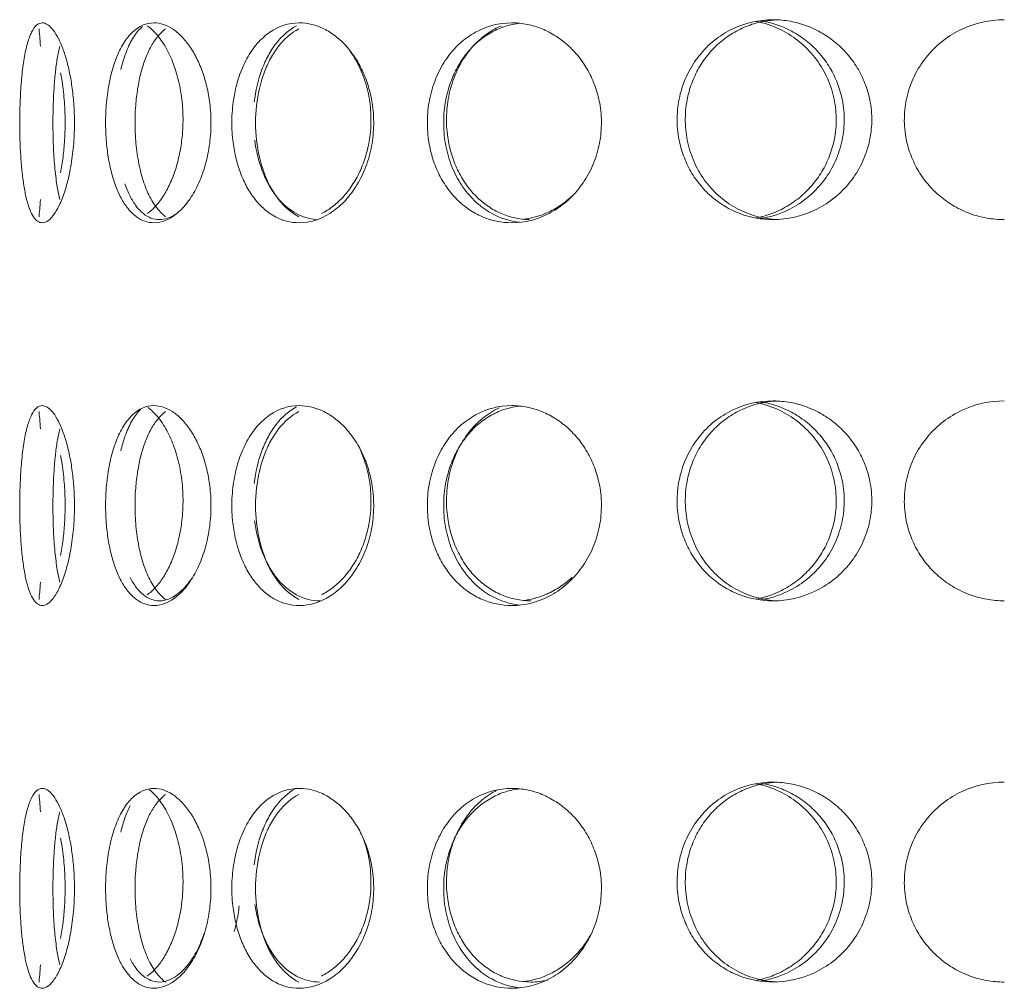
# Model space of a CAD drawing. Header units: inches. Extents: x -498 to 634, y -52 to 183.
# Tile 6 of 29: x -21.7 to -17.82, y 158.26 to 162.08. Entities that reach past the tile are written whole.
import ezdxf

# ---------------------------------------------------------------- set-up
doc = ezdxf.new("R2010")
doc.units = ezdxf.units.IN
doc.header["$MEASUREMENT"] = 0
doc.layers.add('M-EQPM', color=90, linetype='Continuous', lineweight=9)

# ---------------------------------------------------------------- blocks, each defined once
blk = doc.blocks.new('Roof Vent - Roof Vent-V5-Right')
at = {"layer": 'M-EQPM'}
for points, knots in [([(-21.6082, 161.2767), (-21.6212, 161.2772), (-21.6383, 161.2886), (-21.6577, 161.3279), (-21.67, 161.3671), (-21.6799, 161.4162), (-21.6876, 161.4724), (-21.693, 161.5351), (-21.6965, 161.6071), (-21.6972, 161.6734), (-21.6962, 161.7306), (-21.6941, 161.7858), (-21.6894, 161.8543), (-21.6801, 161.9253), (-21.6675, 161.9849), (-21.6451, 162.0454), (-21.6245, 162.0635), (-21.6082, 162.0641)], [0, 0, 0, 0, 0.111111, 0.166667, 0.222222, 0.277778, 0.333333, 0.388889, 0.444444, 0.513889, 0.548611, 0.583333, 0.652778, 0.722222, 0.791667, 0.861111, 1, 1, 1, 1]), ([(-21.6082, 162.0641), (-21.6017, 162.0639), (-21.5886, 162.0596), (-21.5692, 162.0424), (-21.5494, 162.0128), (-21.5307, 161.9736), (-21.5141, 161.9246), (-21.5, 161.8685), (-21.4896, 161.8057), (-21.4823, 161.7336), (-21.4808, 161.6673), (-21.4828, 161.61), (-21.4872, 161.5548), (-21.4968, 161.4864), (-21.5139, 161.4154), (-21.535, 161.3557), (-21.5675, 161.2955), (-21.5919, 161.2773), (-21.6082, 161.2767)], [0, 0, 0, 0, 0.055556, 0.111111, 0.166667, 0.222222, 0.277778, 0.333333, 0.388889, 0.444444, 0.513889, 0.548611, 0.583333, 0.652778, 0.722222, 0.791667, 0.861111, 1, 1, 1, 1]), ([(-21.1686, 161.2767), (-21.1937, 161.2772), (-21.2277, 161.2886), (-21.2686, 161.3279), (-21.2956, 161.3671), (-21.3181, 161.4162), (-21.3363, 161.4724), (-21.3492, 161.5351), (-21.3579, 161.6071), (-21.3596, 161.6734), (-21.3573, 161.7306), (-21.3521, 161.7858), (-21.3404, 161.8543), (-21.3186, 161.9253), (-21.2899, 161.9849), (-21.2416, 162.0454), (-21.1999, 162.0635), (-21.1686, 162.0641)], [0, 0, 0, 0, 0.111111, 0.166667, 0.222222, 0.277778, 0.333333, 0.388889, 0.444444, 0.513889, 0.548611, 0.583333, 0.652778, 0.722222, 0.791667, 0.861111, 1, 1, 1, 1]), ([(-21.2988, 161.8799), (-21.2942, 161.8997), (-21.2821, 161.9416), (-21.2579, 161.9972), (-21.2327, 162.0321), (-21.2174, 162.0467), (-21.2137, 162.0498)], [0.6666667, 0.6666667, 0.6666667, 0.6666667, 0.7222222, 0.7916667, 0.8611111, 0.8824103, 0.8824103, 0.8824103, 0.8824103]), ([(-21.1225, 162.0404), (-21.1331, 162.0326), (-21.1535, 162.0128), (-21.1803, 161.9736), (-21.2027, 161.9246), (-21.2207, 161.8684), (-21.2335, 161.8056), (-21.2421, 161.7335), (-21.2438, 161.6673), (-21.2415, 161.6101), (-21.2363, 161.5549), (-21.2247, 161.4865), (-21.2031, 161.4155), (-21.1746, 161.3558), (-21.1458, 161.3196), (-21.1278, 161.3044), (-21.1225, 161.3005)], [0.1111111, 0.1111111, 0.1111111, 0.1111111, 0.1666667, 0.2222222, 0.2777778, 0.3333333, 0.3888889, 0.4444444, 0.5138889, 0.5486111, 0.5833333, 0.6527778, 0.7222222, 0.7916667, 0.8611111, 0.8888889, 0.8888889, 0.8888889, 0.8888889]), ([(-21.1951, 161.3128), (-21.1841, 161.3206), (-21.1622, 161.3402), (-21.1319, 161.3794), (-21.1053, 161.4285), (-21.0831, 161.4847), (-21.0668, 161.5474), (-21.0555, 161.6195), (-21.0532, 161.6857), (-21.0563, 161.743), (-21.063, 161.7981), (-21.078, 161.8666), (-21.1048, 161.9376), (-21.1386, 161.9972), (-21.1705, 162.0335), (-21.1896, 162.0487), (-21.1951, 162.0526)], [0.1111111, 0.1111111, 0.1111111, 0.1111111, 0.1666667, 0.2222222, 0.2777778, 0.3333333, 0.3888889, 0.4444444, 0.5138889, 0.5486111, 0.5833333, 0.6527778, 0.7222222, 0.7916667, 0.8611111, 0.8888889, 0.8888889, 0.8888889, 0.8888889]), ([(-21.1686, 162.0641), (-21.1561, 162.0639), (-21.1313, 162.0596), (-21.0956, 162.0424), (-21.0602, 162.0128), (-21.0276, 161.9736), (-20.999, 161.9247), (-20.9752, 161.8685), (-20.9577, 161.8058), (-20.9455, 161.7336), (-20.9431, 161.6673), (-20.9464, 161.61), (-20.9537, 161.5548), (-20.9697, 161.4864), (-20.9986, 161.4154), (-21.0349, 161.3557), (-21.0922, 161.2955), (-21.1373, 161.2773), (-21.1686, 161.2767)], [0, 0, 0, 0, 0.055556, 0.111111, 0.166667, 0.222222, 0.277778, 0.333333, 0.388889, 0.444444, 0.513889, 0.548611, 0.583333, 0.652778, 0.722222, 0.791667, 0.861111, 1, 1, 1, 1]), ([(-20.5968, 161.2767), (-20.6305, 161.2772), (-20.6769, 161.2886), (-20.7336, 161.3279), (-20.7714, 161.3671), (-20.8034, 161.4161), (-20.8293, 161.4724), (-20.8479, 161.5351), (-20.8605, 161.6071), (-20.8631, 161.6734), (-20.8596, 161.7306), (-20.8521, 161.7858), (-20.8352, 161.8543), (-20.804, 161.9253), (-20.7634, 161.9849), (-20.696, 162.0454), (-20.639, 162.0635), (-20.5968, 162.0641)], [0, 0, 0, 0, 0.111111, 0.166667, 0.222222, 0.277778, 0.333333, 0.388889, 0.444444, 0.513889, 0.548611, 0.583333, 0.652778, 0.722222, 0.791667, 0.861111, 1, 1, 1, 1]), ([(-20.6075, 162.0527), (-20.6368, 162.037), (-20.677, 162.002), (-20.7194, 161.9371), (-20.7533, 161.8619), (-20.7685, 161.7962), (-20.7735, 161.7511)], [0.1111111, 0.1111111, 0.1111111, 0.1111111, 0.2222222, 0.2777778, 0.3333333, 0.4444444, 0.4444444, 0.4444444, 0.4444444]), ([(-20.5984, 161.3005), (-20.6277, 161.3161), (-20.668, 161.351), (-20.7107, 161.416), (-20.7448, 161.4913), (-20.7701, 161.6006), (-20.7701, 161.7401), (-20.7448, 161.8495), (-20.7107, 161.9247), (-20.6682, 161.9897), (-20.6278, 162.0247), (-20.5984, 162.0403)], [0.1111111, 0.1111111, 0.1111111, 0.1111111, 0.2222222, 0.2777778, 0.3333333, 0.4444444, 0.5555556, 0.6666667, 0.7222222, 0.7777778, 0.8888889, 0.8888889, 0.8888889, 0.8888889]), ([(-20.5968, 162.0641), (-20.5799, 162.0639), (-20.5467, 162.0596), (-20.4995, 162.0424), (-20.453, 162.0128), (-20.4105, 161.9736), (-20.3737, 161.9246), (-20.3431, 161.8684), (-20.3208, 161.8057), (-20.3054, 161.7336), (-20.3023, 161.6673), (-20.3065, 161.61), (-20.3157, 161.5549), (-20.3361, 161.4865), (-20.3732, 161.4154), (-20.42, 161.3558), (-20.4947, 161.2955), (-20.5545, 161.2773), (-20.5968, 161.2767)], [0, 0, 0, 0, 0.055556, 0.111111, 0.166667, 0.222222, 0.277778, 0.333333, 0.388889, 0.444444, 0.513889, 0.548611, 0.583333, 0.652778, 0.722222, 0.791667, 0.861111, 1, 1, 1, 1]), ([(-19.7597, 161.2767), (-19.8012, 161.2772), (-19.8585, 161.2886), (-19.9295, 161.3279), (-19.9771, 161.3671), (-20.0176, 161.4162), (-20.0506, 161.4724), (-20.0744, 161.5351), (-20.0906, 161.6071), (-20.0939, 161.6734), (-20.0894, 161.7306), (-20.0798, 161.7858), (-20.0581, 161.8543), (-20.0183, 161.9253), (-19.9669, 161.9849), (-19.8823, 162.0454), (-19.8115, 162.0635), (-19.7597, 162.0641)], [0, 0, 0, 0, 0.111111, 0.166667, 0.222222, 0.277778, 0.333333, 0.388889, 0.444444, 0.513889, 0.548611, 0.583333, 0.652778, 0.722222, 0.791667, 0.861111, 1, 1, 1, 1]), ([(-19.7294, 162.0621), (-19.7386, 162.061), (-19.7672, 162.0565), (-19.8127, 162.0424), (-19.8659, 162.0128), (-19.9134, 161.9736), (-19.9537, 161.9246), (-19.9866, 161.8684), (-20.0102, 161.8057), (-20.0264, 161.7336), (-20.0296, 161.6673), (-20.0252, 161.6101), (-20.0156, 161.5549), (-19.994, 161.4865), (-19.9543, 161.4155), (-19.903, 161.3558), (-19.8279, 161.302), (-19.7684, 161.2831), (-19.7294, 161.2787)], [0.0299868, 0.0299868, 0.0299868, 0.0299868, 0.0555556, 0.1111111, 0.1666667, 0.2222222, 0.2777778, 0.3333333, 0.3888889, 0.4444444, 0.5138889, 0.5486111, 0.5833333, 0.6527778, 0.7222222, 0.7916667, 0.8611111, 0.970008, 0.970008, 0.970008, 0.970008]), ([(-19.6919, 161.2892), (-19.7306, 161.2904), (-19.7855, 161.3021), (-19.8544, 161.3402), (-19.9019, 161.3794), (-19.9424, 161.4285), (-19.9754, 161.4847), (-19.9991, 161.5474), (-20.0153, 161.6194), (-20.0185, 161.6857), (-20.0141, 161.743), (-20.0044, 161.7982), (-19.9828, 161.8666), (-19.9431, 161.9376), (-19.8918, 161.9972), (-19.841, 162.0335), (-19.8099, 162.0487), (-19.8008, 162.0526)], [0.0064502, 0.0064502, 0.0064502, 0.0064502, 0.1111111, 0.1666667, 0.2222222, 0.2777778, 0.3333333, 0.3888889, 0.4444444, 0.5138889, 0.5486111, 0.5833333, 0.6527778, 0.7222222, 0.7916667, 0.8611111, 0.8888889, 0.8888889, 0.8888889, 0.8888889]), ([(-19.7597, 162.0641), (-19.739, 162.0639), (-19.6984, 162.0596), (-19.6411, 162.0424), (-19.5851, 162.0128), (-19.5342, 161.9736), (-19.4902, 161.9246), (-19.4539, 161.8684), (-19.4275, 161.8057), (-19.4093, 161.7336), (-19.4057, 161.6673), (-19.4107, 161.61), (-19.4215, 161.5548), (-19.4457, 161.4865), (-19.4896, 161.4154), (-19.5455, 161.3557), (-19.6352, 161.2955), (-19.7079, 161.2773), (-19.7597, 161.2767)], [0, 0, 0, 0, 0.055556, 0.111111, 0.166667, 0.222222, 0.277778, 0.333333, 0.388889, 0.444444, 0.513889, 0.548611, 0.583333, 0.652778, 0.722222, 0.791667, 0.861111, 1, 1, 1, 1]), ([(-18.7313, 161.289), (-18.7776, 161.2895), (-18.8421, 161.3009), (-18.9225, 161.3402), (-18.9768, 161.3794), (-19.0231, 161.4285), (-19.0611, 161.4847), (-19.0884, 161.5474), (-19.1071, 161.6195), (-19.1109, 161.6857), (-19.1058, 161.7429), (-19.0946, 161.7981), (-19.0697, 161.8666), (-19.024, 161.9376), (-18.9651, 161.9972), (-18.8689, 162.0577), (-18.7892, 162.0758), (-18.7313, 162.0764)], [0, 0, 0, 0, 0.111111, 0.166667, 0.222222, 0.277778, 0.333333, 0.388889, 0.444444, 0.513889, 0.548611, 0.583333, 0.652778, 0.722222, 0.791667, 0.861111, 1, 1, 1, 1]), ([(-18.7163, 162.0759), (-18.7336, 162.0751), (-18.7728, 162.0706), (-18.8304, 162.0547), (-18.8909, 162.0251), (-18.945, 161.9859), (-18.9912, 161.9369), (-19.0291, 161.8807), (-19.0564, 161.818), (-19.0751, 161.7459), (-19.0788, 161.6796), (-19.0737, 161.6224), (-19.0625, 161.5672), (-19.0377, 161.4989), (-18.992, 161.4278), (-18.9331, 161.3681), (-18.8418, 161.3107), (-18.7678, 161.2921), (-18.7163, 161.2895)], [0.0133932, 0.0133932, 0.0133932, 0.0133932, 0.0555556, 0.1111111, 0.1666667, 0.2222222, 0.2777778, 0.3333333, 0.3888889, 0.4444444, 0.5138889, 0.5486111, 0.5833333, 0.6527778, 0.7222222, 0.7916667, 0.8611111, 0.9866045, 0.9866045, 0.9866045, 0.9866045]), ([(-18.7978, 161.2957), (-18.7771, 161.2997), (-18.7358, 161.3112), (-18.6756, 161.3402), (-18.6203, 161.3794), (-18.5726, 161.4285), (-18.5333, 161.4847), (-18.5048, 161.5474), (-18.4853, 161.6194), (-18.4813, 161.6857), (-18.4867, 161.743), (-18.4983, 161.7982), (-18.5243, 161.8666), (-18.5717, 161.9376), (-18.6322, 161.9972), (-18.7098, 162.0451), (-18.7662, 162.0636), (-18.7977, 162.0696)], [0.0580159, 0.0580159, 0.0580159, 0.0580159, 0.1111111, 0.1666667, 0.2222222, 0.2777778, 0.3333333, 0.3888889, 0.4444444, 0.5138889, 0.5486111, 0.5833333, 0.6527778, 0.7222222, 0.7916667, 0.8611111, 0.9419942, 0.9419942, 0.9419942, 0.9419942]), ([(-18.7818, 162.0723), (-18.7775, 162.0716), (-18.7513, 162.0673), (-18.7052, 162.0547), (-18.6439, 162.0251), (-18.5886, 161.9859), (-18.541, 161.9369), (-18.5018, 161.8807), (-18.4733, 161.818), (-18.4538, 161.7459), (-18.4499, 161.6796), (-18.4552, 161.6224), (-18.4669, 161.5672), (-18.4928, 161.4988), (-18.5403, 161.4278), (-18.6008, 161.3681), (-18.6829, 161.3174), (-18.7447, 161.2986), (-18.7819, 161.2932)], [0.0445043, 0.0445043, 0.0445043, 0.0445043, 0.0555556, 0.1111111, 0.1666667, 0.2222222, 0.2777778, 0.3333333, 0.3888889, 0.4444444, 0.5138889, 0.5486111, 0.5833333, 0.6527778, 0.7222222, 0.7916667, 0.8611111, 0.9554879, 0.9554879, 0.9554879, 0.9554879]), ([(-18.7313, 162.0764), (-18.7081, 162.0762), (-18.6629, 162.0719), (-18.5993, 162.0547), (-18.5375, 162.0251), (-18.4816, 161.9859), (-18.4335, 161.937), (-18.3939, 161.8808), (-18.3651, 161.8181), (-18.3453, 161.746), (-18.3414, 161.6796), (-18.3468, 161.6223), (-18.3586, 161.5671), (-18.3849, 161.4987), (-18.4328, 161.4277), (-18.4939, 161.368), (-18.5927, 161.3078), (-18.6734, 161.2896), (-18.7313, 161.289)], [0, 0, 0, 0, 0.055556, 0.111111, 0.166667, 0.222222, 0.277778, 0.333333, 0.388889, 0.444444, 0.513889, 0.548611, 0.583333, 0.652778, 0.722222, 0.791667, 0.861111, 1, 1, 1, 1]), ([(-17.8214, 161.289), (-17.8452, 161.2893), (-17.8916, 161.2935), (-17.9565, 161.3107), (-18.0193, 161.3403), (-18.0759, 161.3796), (-18.1244, 161.4285), (-18.1642, 161.4847), (-18.193, 161.5475), (-18.2128, 161.6195), (-18.2167, 161.6858), (-18.2113, 161.7431), (-18.1995, 161.7983), (-18.1732, 161.8666), (-18.1251, 161.9377), (-18.0634, 161.9974), (-17.9633, 162.0577), (-17.8809, 162.0758), (-17.8214, 162.0764)], [0, 0, 0, 0, 0.055556, 0.111111, 0.166667, 0.222222, 0.277778, 0.333333, 0.388889, 0.444444, 0.513889, 0.548611, 0.583333, 0.652778, 0.722222, 0.791667, 0.861111, 1, 1, 1, 1]), ([(-21.5393, 161.9719), (-21.543, 161.9572), (-21.5495, 161.9246), (-21.5571, 161.8684), (-21.5623, 161.8056), (-21.5658, 161.7336), (-21.5665, 161.6673), (-21.5655, 161.6101), (-21.5635, 161.5549), (-21.5588, 161.4865), (-21.5503, 161.4202), (-21.543, 161.3837), (-21.5394, 161.369)], [0.2222222, 0.2222222, 0.2222222, 0.2222222, 0.2777778, 0.3333333, 0.3888889, 0.4444444, 0.5138889, 0.5486111, 0.5833333, 0.6527778, 0.7222222, 0.7777778, 0.7777778, 0.7777778, 0.7777778]), ([(-20.5095, 161.3128), (-20.4939, 161.3206), (-20.4631, 161.3402), (-20.4208, 161.3794), (-20.3841, 161.4285), (-20.3535, 161.4847), (-20.3313, 161.5474), (-20.316, 161.6194), (-20.3129, 161.6857), (-20.3171, 161.743), (-20.3262, 161.7982), (-20.3466, 161.8666), (-20.3793, 161.9297), (-20.4043, 161.9639), (-20.415, 161.9766)], [0.1111111, 0.1111111, 0.1111111, 0.1111111, 0.1666667, 0.2222222, 0.2777778, 0.3333333, 0.3888889, 0.4444444, 0.5138889, 0.5486111, 0.5833333, 0.6527778, 0.7222222, 0.7685264, 0.7685264, 0.7685264, 0.7685264]), ([(-21.536, 161.4735), (-21.5322, 161.4933), (-21.5258, 161.5351), (-21.519, 161.6071), (-21.5176, 161.6734), (-21.5195, 161.7306), (-21.5235, 161.7858), (-21.5296, 161.8324), (-21.5351, 161.8626), (-21.5361, 161.8675)], [0.3333333, 0.3333333, 0.3333333, 0.3333333, 0.3888889, 0.4444444, 0.5138889, 0.5486111, 0.5833333, 0.6527778, 0.6666667, 0.6666667, 0.6666667, 0.6666667]), ([(-20.7719, 161.6014), (-20.7665, 161.5608), (-20.7517, 161.5), (-20.7194, 161.4283), (-20.6769, 161.3633), (-20.6145, 161.3091), (-20.5571, 161.292), (-20.5305, 161.2897)], [0.5662029, 0.5662029, 0.5662029, 0.5662029, 0.6666667, 0.7222222, 0.7777778, 0.8888889, 0.9812706, 0.9812706, 0.9812706, 0.9812706]), ([(-21.1473, 161.289), (-21.1703, 161.2895), (-21.2014, 161.3009), (-21.2386, 161.3402), (-21.263, 161.3794), (-21.2766, 161.4121), (-21.2827, 161.4296)], [0, 0, 0, 0, 0.1111111, 0.1666667, 0.2222222, 0.2777778, 0.2777778, 0.2777778, 0.2777778]), ([(-19.7149, 161.291), (-19.6854, 161.2942), (-19.6377, 161.3062), (-19.5731, 161.3402), (-19.5391, 161.3664), (-19.5233, 161.3811)], [0.0299577, 0.0299577, 0.0299577, 0.0299577, 0.1111111, 0.1666667, 0.2222222, 0.2222222, 0.2222222, 0.2222222]), ([(-18.7313, 159.788), (-18.7776, 159.7885), (-18.8421, 159.7999), (-18.9225, 159.8392), (-18.9768, 159.8784), (-19.0231, 159.9275), (-19.0611, 159.9838), (-19.0884, 160.0465), (-19.1071, 160.1185), (-19.1109, 160.1847), (-19.1058, 160.242), (-19.0946, 160.2972), (-19.0697, 160.3656), (-19.024, 160.4366), (-18.9651, 160.4962), (-18.8689, 160.5567), (-18.7892, 160.5749), (-18.7313, 160.5754)], [0, 0, 0, 0, 0.111111, 0.166667, 0.222222, 0.277778, 0.333333, 0.388889, 0.444444, 0.513889, 0.548611, 0.583333, 0.652778, 0.722222, 0.791667, 0.861111, 1, 1, 1, 1]), ([(-18.7163, 160.5749), (-18.7336, 160.5741), (-18.7728, 160.5696), (-18.8304, 160.5538), (-18.8909, 160.5241), (-18.945, 160.4849), (-18.9912, 160.4359), (-19.0291, 160.3797), (-19.0564, 160.317), (-19.0751, 160.2449), (-19.0788, 160.1786), (-19.0737, 160.1214), (-19.0625, 160.0662), (-19.0377, 159.9979), (-18.992, 159.9268), (-18.9331, 159.8671), (-18.8418, 159.8097), (-18.7678, 159.7911), (-18.7163, 159.7885)], [0.0133932, 0.0133932, 0.0133932, 0.0133932, 0.0555556, 0.1111111, 0.1666667, 0.2222222, 0.2777778, 0.3333333, 0.3888889, 0.4444444, 0.5138889, 0.5486111, 0.5833333, 0.6527778, 0.7222222, 0.7916667, 0.8611111, 0.9866045, 0.9866045, 0.9866045, 0.9866045]), ([(-18.7978, 159.7948), (-18.7771, 159.7987), (-18.7358, 159.8102), (-18.6756, 159.8393), (-18.6203, 159.8785), (-18.5726, 159.9275), (-18.5333, 159.9837), (-18.5048, 160.0464), (-18.4853, 160.1185), (-18.4813, 160.1847), (-18.4867, 160.242), (-18.4983, 160.2972), (-18.5243, 160.3656), (-18.5717, 160.4366), (-18.6322, 160.4962), (-18.7098, 160.5441), (-18.7662, 160.5626), (-18.7977, 160.5686)], [0.0580159, 0.0580159, 0.0580159, 0.0580159, 0.1111111, 0.1666667, 0.2222222, 0.2777778, 0.3333333, 0.3888889, 0.4444444, 0.5138889, 0.5486111, 0.5833333, 0.6527778, 0.7222222, 0.7916667, 0.8611111, 0.9419942, 0.9419942, 0.9419942, 0.9419942]), ([(-18.7818, 160.5713), (-18.7775, 160.5706), (-18.7513, 160.5664), (-18.7052, 160.5538), (-18.6439, 160.5241), (-18.5886, 160.4849), (-18.541, 160.4359), (-18.5018, 160.3797), (-18.4733, 160.317), (-18.4538, 160.2449), (-18.4499, 160.1786), (-18.4552, 160.1214), (-18.4669, 160.0662), (-18.4928, 159.9979), (-18.5403, 159.9268), (-18.6008, 159.8671), (-18.6829, 159.8165), (-18.7447, 159.7976), (-18.7819, 159.7922)], [0.0445043, 0.0445043, 0.0445043, 0.0445043, 0.0555556, 0.1111111, 0.1666667, 0.2222222, 0.2777778, 0.3333333, 0.3888889, 0.4444444, 0.5138889, 0.5486111, 0.5833333, 0.6527778, 0.7222222, 0.7916667, 0.8611111, 0.9554879, 0.9554879, 0.9554879, 0.9554879]), ([(-18.7313, 160.5754), (-18.7081, 160.5752), (-18.6629, 160.5709), (-18.5993, 160.5537), (-18.5375, 160.5242), (-18.4816, 160.4849), (-18.4335, 160.436), (-18.3939, 160.3798), (-18.3651, 160.3171), (-18.3453, 160.245), (-18.3414, 160.1786), (-18.3468, 160.1213), (-18.3586, 160.0661), (-18.3849, 159.9977), (-18.4328, 159.9267), (-18.4939, 159.867), (-18.5927, 159.8068), (-18.6734, 159.7887), (-18.7313, 159.788)], [0, 0, 0, 0, 0.055556, 0.111111, 0.166667, 0.222222, 0.277778, 0.333333, 0.388889, 0.444444, 0.513889, 0.548611, 0.583333, 0.652778, 0.722222, 0.791667, 0.861111, 1, 1, 1, 1]), ([(-17.8214, 159.788), (-17.8452, 159.7883), (-17.8916, 159.7925), (-17.9565, 159.8097), (-18.0193, 159.8393), (-18.0759, 159.8786), (-18.1244, 159.9275), (-18.1642, 159.9837), (-18.193, 160.0465), (-18.2128, 160.1186), (-18.2167, 160.1848), (-18.2113, 160.2421), (-18.1995, 160.2973), (-18.1732, 160.3656), (-18.1251, 160.4367), (-18.0634, 160.4964), (-17.9633, 160.5567), (-17.8809, 160.5748), (-17.8214, 160.5754)], [0, 0, 0, 0, 0.055556, 0.111111, 0.166667, 0.222222, 0.277778, 0.333333, 0.388889, 0.444444, 0.513889, 0.548611, 0.583333, 0.652778, 0.722222, 0.791667, 0.861111, 1, 1, 1, 1]), ([(-21.6082, 159.7696), (-21.6212, 159.7701), (-21.6383, 159.7815), (-21.6577, 159.8208), (-21.67, 159.86), (-21.6799, 159.909), (-21.6876, 159.9653), (-21.693, 160.028), (-21.6965, 160.1), (-21.6972, 160.1663), (-21.6962, 160.2235), (-21.6941, 160.2787), (-21.6894, 160.3471), (-21.6801, 160.4181), (-21.6675, 160.4778), (-21.6451, 160.5382), (-21.6245, 160.5564), (-21.6082, 160.557)], [0, 0, 0, 0, 0.111111, 0.166667, 0.222222, 0.277778, 0.333333, 0.388889, 0.444444, 0.513889, 0.548611, 0.583333, 0.652778, 0.722222, 0.791667, 0.861111, 1, 1, 1, 1]), ([(-21.6082, 160.557), (-21.6017, 160.5567), (-21.5886, 160.5525), (-21.5692, 160.5353), (-21.5494, 160.5057), (-21.5307, 160.4664), (-21.5141, 160.4175), (-21.5, 160.3613), (-21.4896, 160.2986), (-21.4823, 160.2265), (-21.4808, 160.1601), (-21.4828, 160.1029), (-21.4872, 160.0477), (-21.4968, 159.9793), (-21.5139, 159.9083), (-21.535, 159.8486), (-21.5675, 159.7883), (-21.5919, 159.7702), (-21.6082, 159.7696)], [0, 0, 0, 0, 0.055556, 0.111111, 0.166667, 0.222222, 0.277778, 0.333333, 0.388889, 0.444444, 0.513889, 0.548611, 0.583333, 0.652778, 0.722222, 0.791667, 0.861111, 1, 1, 1, 1]), ([(-21.1686, 159.7696), (-21.1937, 159.77), (-21.2277, 159.7815), (-21.2686, 159.8208), (-21.2956, 159.86), (-21.3181, 159.909), (-21.3363, 159.9653), (-21.3492, 160.028), (-21.3579, 160.1), (-21.3596, 160.1663), (-21.3573, 160.2235), (-21.3521, 160.2787), (-21.3404, 160.3471), (-21.3186, 160.4181), (-21.2899, 160.4778), (-21.2416, 160.5383), (-21.1999, 160.5564), (-21.1686, 160.557)], [0, 0, 0, 0, 0.111111, 0.166667, 0.222222, 0.277778, 0.333333, 0.388889, 0.444444, 0.513889, 0.548611, 0.583333, 0.652778, 0.722222, 0.791667, 0.861111, 1, 1, 1, 1]), ([(-21.2988, 160.3789), (-21.2942, 160.3987), (-21.2821, 160.4406), (-21.2579, 160.4963), (-21.2348, 160.5282), (-21.2219, 160.5412), (-21.2206, 160.5425)], [0.6666667, 0.6666667, 0.6666667, 0.6666667, 0.7222222, 0.7916667, 0.8611111, 0.8688629, 0.8688629, 0.8688629, 0.8688629]), ([(-21.1225, 160.5332), (-21.1331, 160.5254), (-21.1535, 160.5057), (-21.1803, 160.4664), (-21.2027, 160.4174), (-21.2207, 160.3612), (-21.2335, 160.2985), (-21.2421, 160.2264), (-21.2438, 160.1601), (-21.2415, 160.1029), (-21.2363, 160.0478), (-21.2247, 159.9794), (-21.2031, 159.9083), (-21.1746, 159.8486), (-21.1458, 159.8124), (-21.1278, 159.7972), (-21.1225, 159.7934)], [0.1111111, 0.1111111, 0.1111111, 0.1111111, 0.1666667, 0.2222222, 0.2777778, 0.3333333, 0.3888889, 0.4444444, 0.5138889, 0.5486111, 0.5833333, 0.6527778, 0.7222222, 0.7916667, 0.8611111, 0.8888889, 0.8888889, 0.8888889, 0.8888889]), ([(-21.1951, 159.8118), (-21.1841, 159.8196), (-21.1622, 159.8393), (-21.1319, 159.8785), (-21.1053, 159.9275), (-21.0831, 159.9838), (-21.0668, 160.0464), (-21.0555, 160.1185), (-21.0532, 160.1847), (-21.0563, 160.242), (-21.063, 160.2972), (-21.078, 160.3656), (-21.1048, 160.4366), (-21.1386, 160.4962), (-21.1696, 160.5315), (-21.1877, 160.5463), (-21.1923, 160.5496)], [0.1111111, 0.1111111, 0.1111111, 0.1111111, 0.1666667, 0.2222222, 0.2777778, 0.3333333, 0.3888889, 0.4444444, 0.5138889, 0.5486111, 0.5833333, 0.6527778, 0.7222222, 0.7916667, 0.8611111, 0.8841603, 0.8841603, 0.8841603, 0.8841603]), ([(-21.1686, 160.557), (-21.1561, 160.5567), (-21.1313, 160.5525), (-21.0956, 160.5353), (-21.0602, 160.5057), (-21.0276, 160.4665), (-20.999, 160.4175), (-20.9752, 160.3614), (-20.9577, 160.2986), (-20.9455, 160.2265), (-20.9431, 160.1601), (-20.9464, 160.1029), (-20.9537, 160.0476), (-20.9697, 159.9792), (-20.9986, 159.9082), (-21.0349, 159.8486), (-21.0922, 159.7883), (-21.1373, 159.7702), (-21.1686, 159.7696)], [0, 0, 0, 0, 0.055556, 0.111111, 0.166667, 0.222222, 0.277778, 0.333333, 0.388889, 0.444444, 0.513889, 0.548611, 0.583333, 0.652778, 0.722222, 0.791667, 0.861111, 1, 1, 1, 1]), ([(-20.5968, 159.7696), (-20.6305, 159.7701), (-20.6769, 159.7815), (-20.7336, 159.8208), (-20.7714, 159.86), (-20.8034, 159.909), (-20.8293, 159.9653), (-20.8479, 160.0279), (-20.8605, 160.1), (-20.8631, 160.1663), (-20.8596, 160.2235), (-20.8521, 160.2787), (-20.8352, 160.3472), (-20.804, 160.4181), (-20.7634, 160.4778), (-20.696, 160.5382), (-20.639, 160.5564), (-20.5968, 160.557)], [0, 0, 0, 0, 0.111111, 0.166667, 0.222222, 0.277778, 0.333333, 0.388889, 0.444444, 0.513889, 0.548611, 0.583333, 0.652778, 0.722222, 0.791667, 0.861111, 1, 1, 1, 1]), ([(-20.6075, 160.5517), (-20.6368, 160.536), (-20.677, 160.501), (-20.7194, 160.4361), (-20.7533, 160.3609), (-20.7685, 160.2952), (-20.7735, 160.2501)], [0.1111111, 0.1111111, 0.1111111, 0.1111111, 0.2222222, 0.2777778, 0.3333333, 0.4444444, 0.4444444, 0.4444444, 0.4444444]), ([(-20.5984, 159.7933), (-20.6277, 159.809), (-20.668, 159.8438), (-20.7107, 159.9088), (-20.7448, 159.9841), (-20.7701, 160.0934), (-20.7701, 160.233), (-20.7448, 160.3424), (-20.7107, 160.4176), (-20.6682, 160.4826), (-20.6278, 160.5175), (-20.5984, 160.5332)], [0.1111111, 0.1111111, 0.1111111, 0.1111111, 0.2222222, 0.2777778, 0.3333333, 0.4444444, 0.5555556, 0.6666667, 0.7222222, 0.7777778, 0.8888889, 0.8888889, 0.8888889, 0.8888889]), ([(-20.5968, 160.557), (-20.5799, 160.5567), (-20.5467, 160.5525), (-20.4995, 160.5353), (-20.453, 160.5057), (-20.4105, 160.4664), (-20.3737, 160.4175), (-20.3431, 160.3613), (-20.3208, 160.2985), (-20.3054, 160.2264), (-20.3023, 160.1601), (-20.3065, 160.1029), (-20.3157, 160.0477), (-20.3361, 159.9793), (-20.3732, 159.9083), (-20.42, 159.8486), (-20.4947, 159.7883), (-20.5545, 159.7702), (-20.5968, 159.7696)], [0, 0, 0, 0, 0.055556, 0.111111, 0.166667, 0.222222, 0.277778, 0.333333, 0.388889, 0.444444, 0.513889, 0.548611, 0.583333, 0.652778, 0.722222, 0.791667, 0.861111, 1, 1, 1, 1]), ([(-19.7597, 159.7696), (-19.8012, 159.7701), (-19.8585, 159.7815), (-19.9295, 159.8208), (-19.9771, 159.86), (-20.0176, 159.909), (-20.0506, 159.9653), (-20.0744, 160.028), (-20.0906, 160.1), (-20.0939, 160.1663), (-20.0894, 160.2235), (-20.0798, 160.2787), (-20.0581, 160.3471), (-20.0183, 160.4181), (-19.9669, 160.4778), (-19.8823, 160.5382), (-19.8115, 160.5564), (-19.7597, 160.557)], [0, 0, 0, 0, 0.111111, 0.166667, 0.222222, 0.277778, 0.333333, 0.388889, 0.444444, 0.513889, 0.548611, 0.583333, 0.652778, 0.722222, 0.791667, 0.861111, 1, 1, 1, 1]), ([(-19.7294, 160.5549), (-19.7386, 160.5539), (-19.7672, 160.5494), (-19.8127, 160.5353), (-19.8659, 160.5057), (-19.9134, 160.4664), (-19.9537, 160.4174), (-19.9866, 160.3613), (-20.0102, 160.2985), (-20.0264, 160.2264), (-20.0296, 160.1601), (-20.0252, 160.1029), (-20.0156, 160.0477), (-19.994, 159.9794), (-19.9543, 159.9083), (-19.903, 159.8486), (-19.8279, 159.7948), (-19.7684, 159.776), (-19.7294, 159.7716)], [0.0299868, 0.0299868, 0.0299868, 0.0299868, 0.0555556, 0.1111111, 0.1666667, 0.2222222, 0.2777778, 0.3333333, 0.3888889, 0.4444444, 0.5138889, 0.5486111, 0.5833333, 0.6527778, 0.7222222, 0.7916667, 0.8611111, 0.970008, 0.970008, 0.970008, 0.970008]), ([(-19.6847, 159.788), (-19.7261, 159.7885), (-19.7835, 159.8), (-19.8544, 159.8393), (-19.9019, 159.8785), (-19.9424, 159.9275), (-19.9754, 159.9837), (-19.9991, 160.0464), (-20.0153, 160.1185), (-20.0185, 160.1847), (-20.0141, 160.242), (-20.0044, 160.2972), (-19.9828, 160.3656), (-19.9431, 160.4366), (-19.8918, 160.4962), (-19.8432, 160.5309), (-19.8145, 160.5455), (-19.8078, 160.5485)], [0, 0, 0, 0, 0.1111111, 0.1666667, 0.2222222, 0.2777778, 0.3333333, 0.3888889, 0.4444444, 0.5138889, 0.5486111, 0.5833333, 0.6527778, 0.7222222, 0.7916667, 0.8611111, 0.8816737, 0.8816737, 0.8816737, 0.8816737]), ([(-19.7597, 160.557), (-19.739, 160.5567), (-19.6984, 160.5525), (-19.6411, 160.5353), (-19.5851, 160.5057), (-19.5342, 160.4664), (-19.4902, 160.4175), (-19.4539, 160.3613), (-19.4275, 160.2986), (-19.4093, 160.2265), (-19.4057, 160.1601), (-19.4107, 160.1029), (-19.4215, 160.0477), (-19.4457, 159.9793), (-19.4896, 159.9083), (-19.5455, 159.8486), (-19.6352, 159.7883), (-19.7079, 159.7702), (-19.7597, 159.7696)], [0, 0, 0, 0, 0.055556, 0.111111, 0.166667, 0.222222, 0.277778, 0.333333, 0.388889, 0.444444, 0.513889, 0.548611, 0.583333, 0.652778, 0.722222, 0.791667, 0.861111, 1, 1, 1, 1]), ([(-21.5393, 160.4648), (-21.543, 160.4501), (-21.5495, 160.4174), (-21.5571, 160.3612), (-21.5623, 160.2985), (-21.5658, 160.2264), (-21.5665, 160.1601), (-21.5655, 160.1029), (-21.5635, 160.0478), (-21.5588, 159.9794), (-21.5503, 159.9131), (-21.543, 159.8766), (-21.5394, 159.8618)], [0.2222222, 0.2222222, 0.2222222, 0.2222222, 0.2777778, 0.3333333, 0.3888889, 0.4444444, 0.5138889, 0.5486111, 0.5833333, 0.6527778, 0.7222222, 0.7777778, 0.7777778, 0.7777778, 0.7777778]), ([(-20.5095, 159.8118), (-20.4939, 159.8196), (-20.4631, 159.8393), (-20.4208, 159.8784), (-20.3841, 159.9275), (-20.3535, 159.9837), (-20.3313, 160.0464), (-20.316, 160.1184), (-20.3129, 160.1847), (-20.3171, 160.242), (-20.3262, 160.2972), (-20.3397, 160.3424), (-20.3518, 160.3715), (-20.3534, 160.3752)], [0.1111111, 0.1111111, 0.1111111, 0.1111111, 0.1666667, 0.2222222, 0.2777778, 0.3333333, 0.3888889, 0.4444444, 0.5138889, 0.5486111, 0.5833333, 0.6527778, 0.6632965, 0.6632965, 0.6632965, 0.6632965]), ([(-21.536, 159.9663), (-21.5322, 159.9862), (-21.5258, 160.028), (-21.519, 160.1), (-21.5176, 160.1663), (-21.5195, 160.2235), (-21.5235, 160.2787), (-21.5296, 160.3252), (-21.5351, 160.3554), (-21.5361, 160.3604)], [0.3333333, 0.3333333, 0.3333333, 0.3333333, 0.3888889, 0.4444444, 0.5138889, 0.5486111, 0.5833333, 0.6527778, 0.6666667, 0.6666667, 0.6666667, 0.6666667]), ([(-20.7724, 160.1037), (-20.767, 160.062), (-20.7521, 159.9999), (-20.7194, 159.9273), (-20.6769, 159.8623), (-20.61, 159.8042), (-20.5464, 159.788), (-20.5143, 159.788)], [0.5634233, 0.5634233, 0.5634233, 0.5634233, 0.6666667, 0.7222222, 0.7777778, 0.8888889, 1, 1, 1, 1]), ([(-21.1473, 159.788), (-21.1703, 159.7885), (-21.2014, 159.8), (-21.2386, 159.8392), (-21.2549, 159.8654), (-21.2623, 159.8801)], [0, 0, 0, 0, 0.1111111, 0.1666667, 0.2222222, 0.2222222, 0.2222222, 0.2222222]), ([(-21.0204, 159.8759), (-21.0219, 159.8738), (-21.0355, 159.8538), (-21.0769, 159.8068), (-21.1185, 159.7886), (-21.1473, 159.788)], [0.7833006, 0.7833006, 0.7833006, 0.7833006, 0.7916667, 0.8611111, 1, 1, 1, 1]), ([(-19.7149, 159.79), (-19.6854, 159.7932), (-19.6377, 159.8053), (-19.5731, 159.8393), (-19.5391, 159.8654), (-19.5233, 159.8801)], [0.0299577, 0.0299577, 0.0299577, 0.0299577, 0.1111111, 0.1666667, 0.2222222, 0.2222222, 0.2222222, 0.2222222]), ([(-18.7313, 158.2871), (-18.7776, 158.2875), (-18.8421, 158.299), (-18.9225, 158.3383), (-18.9768, 158.3775), (-19.0231, 158.4265), (-19.0611, 158.4828), (-19.0884, 158.5455), (-19.1071, 158.6175), (-19.1109, 158.6838), (-19.1058, 158.741), (-19.0946, 158.7962), (-19.0697, 158.8646), (-19.024, 158.9356), (-18.9651, 158.9953), (-18.8689, 159.0557), (-18.7892, 159.0739), (-18.7313, 159.0745)], [0, 0, 0, 0, 0.111111, 0.166667, 0.222222, 0.277778, 0.333333, 0.388889, 0.444444, 0.513889, 0.548611, 0.583333, 0.652778, 0.722222, 0.791667, 0.861111, 1, 1, 1, 1]), ([(-18.7163, 159.074), (-18.7336, 159.0731), (-18.7728, 159.0686), (-18.8304, 159.0528), (-18.8909, 159.0232), (-18.945, 158.9839), (-18.9912, 158.9349), (-19.0291, 158.8787), (-19.0564, 158.816), (-19.0751, 158.7439), (-19.0788, 158.6776), (-19.0737, 158.6204), (-19.0625, 158.5653), (-19.0377, 158.4969), (-18.992, 158.4258), (-18.9331, 158.3661), (-18.8418, 158.3087), (-18.7678, 158.2901), (-18.7163, 158.2875)], [0.0133932, 0.0133932, 0.0133932, 0.0133932, 0.0555556, 0.1111111, 0.1666667, 0.2222222, 0.2777778, 0.3333333, 0.3888889, 0.4444444, 0.5138889, 0.5486111, 0.5833333, 0.6527778, 0.7222222, 0.7916667, 0.8611111, 0.9866045, 0.9866045, 0.9866045, 0.9866045]), ([(-18.7978, 158.2938), (-18.7771, 158.2977), (-18.7358, 158.3092), (-18.6756, 158.3383), (-18.6203, 158.3775), (-18.5726, 158.4265), (-18.5333, 158.4828), (-18.5048, 158.5454), (-18.4853, 158.6175), (-18.4813, 158.6838), (-18.4867, 158.741), (-18.4983, 158.7962), (-18.5243, 158.8646), (-18.5717, 158.9356), (-18.6322, 158.9953), (-18.7098, 159.0431), (-18.7662, 159.0616), (-18.7977, 159.0676)], [0.0580159, 0.0580159, 0.0580159, 0.0580159, 0.1111111, 0.1666667, 0.2222222, 0.2777778, 0.3333333, 0.3888889, 0.4444444, 0.5138889, 0.5486111, 0.5833333, 0.6527778, 0.7222222, 0.7916667, 0.8611111, 0.9419942, 0.9419942, 0.9419942, 0.9419942]), ([(-18.7818, 159.0703), (-18.7775, 159.0696), (-18.7513, 159.0654), (-18.7052, 159.0528), (-18.6439, 159.0231), (-18.5886, 158.9839), (-18.541, 158.9349), (-18.5018, 158.8787), (-18.4733, 158.816), (-18.4538, 158.7439), (-18.4499, 158.6776), (-18.4552, 158.6204), (-18.4669, 158.5652), (-18.4928, 158.4969), (-18.5403, 158.4258), (-18.6008, 158.3661), (-18.6829, 158.3155), (-18.7447, 158.2967), (-18.7819, 158.2912)], [0.0445043, 0.0445043, 0.0445043, 0.0445043, 0.0555556, 0.1111111, 0.1666667, 0.2222222, 0.2777778, 0.3333333, 0.3888889, 0.4444444, 0.5138889, 0.5486111, 0.5833333, 0.6527778, 0.7222222, 0.7916667, 0.8611111, 0.9554879, 0.9554879, 0.9554879, 0.9554879]), ([(-18.7313, 159.0745), (-18.7081, 159.0742), (-18.6629, 159.0699), (-18.5993, 159.0528), (-18.5375, 159.0232), (-18.4816, 158.984), (-18.4335, 158.935), (-18.3939, 158.8789), (-18.3651, 158.8161), (-18.3453, 158.744), (-18.3414, 158.6776), (-18.3468, 158.6203), (-18.3586, 158.5651), (-18.3849, 158.4967), (-18.4328, 158.4257), (-18.4939, 158.3661), (-18.5927, 158.3058), (-18.6734, 158.2877), (-18.7313, 158.2871)], [0, 0, 0, 0, 0.055556, 0.111111, 0.166667, 0.222222, 0.277778, 0.333333, 0.388889, 0.444444, 0.513889, 0.548611, 0.583333, 0.652778, 0.722222, 0.791667, 0.861111, 1, 1, 1, 1]), ([(-17.8214, 158.2871), (-17.8452, 158.2873), (-17.8916, 158.2916), (-17.9565, 158.3087), (-18.0193, 158.3384), (-18.0759, 158.3776), (-18.1244, 158.4266), (-18.1642, 158.4827), (-18.193, 158.5455), (-18.2128, 158.6176), (-18.2167, 158.6839), (-18.2113, 158.7411), (-18.1995, 158.7963), (-18.1732, 158.8647), (-18.1251, 158.9357), (-18.0634, 158.9954), (-17.9633, 159.0557), (-17.8809, 159.0738), (-17.8214, 159.0745)], [0, 0, 0, 0, 0.055556, 0.111111, 0.166667, 0.222222, 0.277778, 0.333333, 0.388889, 0.444444, 0.513889, 0.548611, 0.583333, 0.652778, 0.722222, 0.791667, 0.861111, 1, 1, 1, 1]), ([(-21.6082, 158.2624), (-21.6212, 158.2629), (-21.6383, 158.2743), (-21.6577, 158.3136), (-21.67, 158.3528), (-21.6799, 158.4019), (-21.6876, 158.4581), (-21.693, 158.5208), (-21.6965, 158.5929), (-21.6972, 158.6591), (-21.6962, 158.7164), (-21.6941, 158.7716), (-21.6894, 158.84), (-21.6801, 158.911), (-21.6675, 158.9706), (-21.6451, 159.0311), (-21.6245, 159.0492), (-21.6082, 159.0498)], [0, 0, 0, 0, 0.111111, 0.166667, 0.222222, 0.277778, 0.333333, 0.388889, 0.444444, 0.513889, 0.548611, 0.583333, 0.652778, 0.722222, 0.791667, 0.861111, 1, 1, 1, 1]), ([(-21.6082, 159.0498), (-21.6017, 159.0496), (-21.5886, 159.0453), (-21.5692, 159.0281), (-21.5494, 158.9985), (-21.5307, 158.9593), (-21.5141, 158.9104), (-21.5, 158.8542), (-21.4896, 158.7914), (-21.4823, 158.7193), (-21.4808, 158.653), (-21.4828, 158.5958), (-21.4872, 158.5406), (-21.4968, 158.4722), (-21.5139, 158.4011), (-21.535, 158.3415), (-21.5675, 158.2812), (-21.5919, 158.263), (-21.6082, 158.2624)], [0, 0, 0, 0, 0.055556, 0.111111, 0.166667, 0.222222, 0.277778, 0.333333, 0.388889, 0.444444, 0.513889, 0.548611, 0.583333, 0.652778, 0.722222, 0.791667, 0.861111, 1, 1, 1, 1]), ([(-21.1686, 158.2624), (-21.1937, 158.2629), (-21.2277, 158.2743), (-21.2686, 158.3136), (-21.2956, 158.3528), (-21.3181, 158.4019), (-21.3363, 158.4582), (-21.3492, 158.5208), (-21.3579, 158.5929), (-21.3596, 158.6591), (-21.3573, 158.7164), (-21.3521, 158.7715), (-21.3404, 158.84), (-21.3186, 158.911), (-21.2899, 158.9706), (-21.2416, 159.0311), (-21.1999, 159.0492), (-21.1686, 159.0498)], [0, 0, 0, 0, 0.111111, 0.166667, 0.222222, 0.277778, 0.333333, 0.388889, 0.444444, 0.513889, 0.548611, 0.583333, 0.652778, 0.722222, 0.791667, 0.861111, 1, 1, 1, 1]), ([(-21.1225, 159.0261), (-21.1331, 159.0183), (-21.1535, 158.9985), (-21.1803, 158.9593), (-21.2027, 158.9103), (-21.2207, 158.8541), (-21.2335, 158.7914), (-21.2421, 158.7193), (-21.2438, 158.653), (-21.2415, 158.5958), (-21.2363, 158.5406), (-21.2247, 158.4723), (-21.2031, 158.4012), (-21.1746, 158.3415), (-21.1458, 158.3053), (-21.1278, 158.2901), (-21.1225, 158.2862)], [0.1111111, 0.1111111, 0.1111111, 0.1111111, 0.1666667, 0.2222222, 0.2777778, 0.3333333, 0.3888889, 0.4444444, 0.5138889, 0.5486111, 0.5833333, 0.6527778, 0.7222222, 0.7916667, 0.8611111, 0.8888889, 0.8888889, 0.8888889, 0.8888889]), ([(-21.1951, 158.3108), (-21.1841, 158.3186), (-21.1622, 158.3383), (-21.1319, 158.3775), (-21.1053, 158.4265), (-21.0831, 158.4828), (-21.0668, 158.5455), (-21.0555, 158.6175), (-21.0532, 158.6838), (-21.0563, 158.741), (-21.063, 158.7962), (-21.078, 158.8646), (-21.1048, 158.9356), (-21.1386, 158.9953), (-21.1682, 159.0289), (-21.1848, 159.0428), (-21.1878, 159.0452)], [0.1111111, 0.1111111, 0.1111111, 0.1111111, 0.1666667, 0.2222222, 0.2777778, 0.3333333, 0.3888889, 0.4444444, 0.5138889, 0.5486111, 0.5833333, 0.6527778, 0.7222222, 0.7916667, 0.8611111, 0.8765646, 0.8765646, 0.8765646, 0.8765646]), ([(-21.1686, 159.0498), (-21.1561, 159.0496), (-21.1313, 159.0453), (-21.0956, 159.0281), (-21.0602, 158.9986), (-21.0276, 158.9593), (-20.999, 158.9104), (-20.9752, 158.8543), (-20.9577, 158.7915), (-20.9455, 158.7194), (-20.9431, 158.653), (-20.9464, 158.5957), (-20.9537, 158.5405), (-20.9697, 158.4721), (-20.9986, 158.4011), (-21.0349, 158.3414), (-21.0922, 158.2812), (-21.1373, 158.2631), (-21.1686, 158.2624)], [0, 0, 0, 0, 0.055556, 0.111111, 0.166667, 0.222222, 0.277778, 0.333333, 0.388889, 0.444444, 0.513889, 0.548611, 0.583333, 0.652778, 0.722222, 0.791667, 0.861111, 1, 1, 1, 1]), ([(-20.5968, 158.2624), (-20.6305, 158.2629), (-20.6769, 158.2743), (-20.7336, 158.3137), (-20.7714, 158.3528), (-20.8034, 158.4019), (-20.8293, 158.4581), (-20.8479, 158.5208), (-20.8605, 158.5928), (-20.8631, 158.6591), (-20.8596, 158.7164), (-20.8521, 158.7716), (-20.8352, 158.84), (-20.804, 158.911), (-20.7634, 158.9706), (-20.696, 159.0311), (-20.639, 159.0492), (-20.5968, 159.0498)], [0, 0, 0, 0, 0.111111, 0.166667, 0.222222, 0.277778, 0.333333, 0.388889, 0.444444, 0.513889, 0.548611, 0.583333, 0.652778, 0.722222, 0.791667, 0.861111, 1, 1, 1, 1]), ([(-20.614, 159.0471), (-20.6408, 159.0315), (-20.6786, 158.9977), (-20.7194, 158.9351), (-20.7533, 158.8599), (-20.7685, 158.7942), (-20.7735, 158.7491)], [0.1193382, 0.1193382, 0.1193382, 0.1193382, 0.2222222, 0.2777778, 0.3333333, 0.4444444, 0.4444444, 0.4444444, 0.4444444]), ([(-20.5984, 158.2862), (-20.6277, 158.3018), (-20.668, 158.3367), (-20.7107, 158.4017), (-20.7448, 158.477), (-20.7701, 158.5863), (-20.7701, 158.7258), (-20.7448, 158.8353), (-20.7107, 158.9105), (-20.6682, 158.9754), (-20.6278, 159.0104), (-20.5984, 159.0261)], [0.1111111, 0.1111111, 0.1111111, 0.1111111, 0.2222222, 0.2777778, 0.3333333, 0.4444444, 0.5555556, 0.6666667, 0.7222222, 0.7777778, 0.8888889, 0.8888889, 0.8888889, 0.8888889]), ([(-20.5968, 159.0498), (-20.5799, 159.0496), (-20.5467, 159.0453), (-20.4995, 159.0281), (-20.453, 158.9985), (-20.4105, 158.9593), (-20.3737, 158.9103), (-20.3431, 158.8541), (-20.3208, 158.7914), (-20.3054, 158.7193), (-20.3023, 158.653), (-20.3065, 158.5958), (-20.3157, 158.5406), (-20.3361, 158.4722), (-20.3732, 158.4012), (-20.42, 158.3415), (-20.4947, 158.2812), (-20.5545, 158.263), (-20.5968, 158.2624)], [0, 0, 0, 0, 0.055556, 0.111111, 0.166667, 0.222222, 0.277778, 0.333333, 0.388889, 0.444444, 0.513889, 0.548611, 0.583333, 0.652778, 0.722222, 0.791667, 0.861111, 1, 1, 1, 1]), ([(-19.7597, 158.2624), (-19.8012, 158.2629), (-19.8585, 158.2743), (-19.9295, 158.3137), (-19.9771, 158.3528), (-20.0176, 158.4019), (-20.0506, 158.4581), (-20.0744, 158.5208), (-20.0906, 158.5929), (-20.0939, 158.6591), (-20.0894, 158.7164), (-20.0798, 158.7716), (-20.0581, 158.84), (-20.0183, 158.911), (-19.9669, 158.9706), (-19.8823, 159.0311), (-19.8115, 159.0492), (-19.7597, 159.0498)], [0, 0, 0, 0, 0.111111, 0.166667, 0.222222, 0.277778, 0.333333, 0.388889, 0.444444, 0.513889, 0.548611, 0.583333, 0.652778, 0.722222, 0.791667, 0.861111, 1, 1, 1, 1]), ([(-19.7294, 159.0478), (-19.7386, 159.0468), (-19.7672, 159.0422), (-19.8127, 159.0281), (-19.8659, 158.9985), (-19.9134, 158.9593), (-19.9537, 158.9103), (-19.9866, 158.8541), (-20.0102, 158.7914), (-20.0264, 158.7193), (-20.0296, 158.653), (-20.0252, 158.5958), (-20.0156, 158.5406), (-19.994, 158.4722), (-19.9543, 158.4012), (-19.903, 158.3415), (-19.8279, 158.2877), (-19.7684, 158.2688), (-19.7294, 158.2644)], [0.0299868, 0.0299868, 0.0299868, 0.0299868, 0.0555556, 0.1111111, 0.1666667, 0.2222222, 0.2777778, 0.3333333, 0.3888889, 0.4444444, 0.5138889, 0.5486111, 0.5833333, 0.6527778, 0.7222222, 0.7916667, 0.8611111, 0.970008, 0.970008, 0.970008, 0.970008]), ([(-19.6847, 158.2871), (-19.7261, 158.2875), (-19.7835, 158.299), (-19.8544, 158.3383), (-19.9019, 158.3775), (-19.9424, 158.4265), (-19.9754, 158.4828), (-19.9991, 158.5454), (-20.0153, 158.6175), (-20.0185, 158.6838), (-20.0141, 158.741), (-20.0044, 158.7962), (-19.9828, 158.8646), (-19.9431, 158.9356), (-19.8918, 158.9953), (-19.8476, 159.0269), (-19.8236, 159.0397), (-19.8215, 159.0408)], [0, 0, 0, 0, 0.1111111, 0.1666667, 0.2222222, 0.2777778, 0.3333333, 0.3888889, 0.4444444, 0.5138889, 0.5486111, 0.5833333, 0.6527778, 0.7222222, 0.7916667, 0.8611111, 0.8674133, 0.8674133, 0.8674133, 0.8674133]), ([(-19.7597, 159.0498), (-19.739, 159.0496), (-19.6984, 159.0453), (-19.6411, 159.0281), (-19.5851, 158.9985), (-19.5342, 158.9593), (-19.4902, 158.9103), (-19.4539, 158.8542), (-19.4275, 158.7914), (-19.4093, 158.7193), (-19.4057, 158.653), (-19.4107, 158.5958), (-19.4215, 158.5406), (-19.4457, 158.4722), (-19.4896, 158.4012), (-19.5455, 158.3415), (-19.6352, 158.2812), (-19.7079, 158.263), (-19.7597, 158.2624)], [0, 0, 0, 0, 0.055556, 0.111111, 0.166667, 0.222222, 0.277778, 0.333333, 0.388889, 0.444444, 0.513889, 0.548611, 0.583333, 0.652778, 0.722222, 0.791667, 0.861111, 1, 1, 1, 1]), ([(-21.5393, 158.9577), (-21.543, 158.943), (-21.5495, 158.9103), (-21.5571, 158.8541), (-21.5623, 158.7914), (-21.5658, 158.7193), (-21.5665, 158.653), (-21.5655, 158.5958), (-21.5635, 158.5406), (-21.5588, 158.4722), (-21.5503, 158.4059), (-21.543, 158.3694), (-21.5394, 158.3547)], [0.2222222, 0.2222222, 0.2222222, 0.2222222, 0.2777778, 0.3333333, 0.3888889, 0.4444444, 0.5138889, 0.5486111, 0.5833333, 0.6527778, 0.7222222, 0.7777778, 0.7777778, 0.7777778, 0.7777778]), ([(-20.5095, 158.3108), (-20.4939, 158.3186), (-20.4631, 158.3383), (-20.4208, 158.3775), (-20.3841, 158.4265), (-20.3535, 158.4827), (-20.3313, 158.5454), (-20.316, 158.6175), (-20.3129, 158.6838), (-20.3171, 158.741), (-20.3262, 158.7962), (-20.3385, 158.8373), (-20.3487, 158.8628)], [0.1111111, 0.1111111, 0.1111111, 0.1111111, 0.1666667, 0.2222222, 0.2777778, 0.3333333, 0.3888889, 0.4444444, 0.5138889, 0.5486111, 0.5833333, 0.6527778, 0.6527778, 0.6527778, 0.6527778]), ([(-21.536, 158.4592), (-21.5322, 158.479), (-21.5258, 158.5208), (-21.519, 158.5929), (-21.5176, 158.6591), (-21.5195, 158.7164), (-21.5235, 158.7716), (-21.5296, 158.8181), (-21.5351, 158.8483), (-21.5361, 158.8532)], [0.3333333, 0.3333333, 0.3333333, 0.3333333, 0.3888889, 0.4444444, 0.5138889, 0.5486111, 0.5833333, 0.6527778, 0.6666667, 0.6666667, 0.6666667, 0.6666667]), ([(-20.771, 158.593), (-20.7655, 158.5547), (-20.7509, 158.4962), (-20.7194, 158.4263), (-20.6769, 158.3613), (-20.61, 158.3032), (-20.5464, 158.2871), (-20.5143, 158.2871)], [0.5714851, 0.5714851, 0.5714851, 0.5714851, 0.6666667, 0.7222222, 0.7777778, 0.8888889, 1, 1, 1, 1]), ([(-20.8527, 158.4865), (-20.8494, 158.4979), (-20.8411, 158.5307), (-20.8353, 158.5651), (-20.8329, 158.5876)], [0.35836896, 0.35836896, 0.35836896, 0.35836896, 0.38888889, 0.44444444, 0.44444444, 0.44444444, 0.44444444]), ([(-20.9717, 158.4766), (-20.9775, 158.4594), (-20.9934, 158.4199), (-21.0238, 158.3661), (-21.0769, 158.3058), (-21.1185, 158.2877), (-21.1473, 158.2871)], [0.6732949, 0.6732949, 0.6732949, 0.6732949, 0.7222222, 0.7916667, 0.8611111, 1, 1, 1, 1]), ([(-19.7149, 158.289), (-19.6854, 158.2922), (-19.6377, 158.3043), (-19.5731, 158.3383), (-19.5221, 158.3774), (-19.4807, 158.4235), (-19.4582, 158.4572), (-19.4492, 158.473)], [0.0299577, 0.0299577, 0.0299577, 0.0299577, 0.1111111, 0.1666667, 0.2222222, 0.2777778, 0.3232078, 0.3232078, 0.3232078, 0.3232078]), ([(-21.1473, 158.2871), (-21.1703, 158.2875), (-21.2014, 158.299), (-21.2386, 158.3383), (-21.2549, 158.3644), (-21.2623, 158.3791)], [0, 0, 0, 0, 0.1111111, 0.1666667, 0.2222222, 0.2222222, 0.2222222, 0.2222222])]:
    blk.add_open_spline(points, degree=3, knots=knots, dxfattribs=at)
for points in [[(-21.621, 162.0403), (-21.6195, 162.0247), (-21.6173, 162.0014), (-21.6149, 161.9719)], [(-21.6149, 161.9719), (-21.6173, 162.0014), (-21.6195, 162.0247), (-21.621, 162.0403)], [(-21.6149, 161.3688), (-21.6173, 161.3393), (-21.6195, 161.3161), (-21.621, 161.3005)], [(-21.621, 161.3005), (-21.6195, 161.3161), (-21.6173, 161.3393), (-21.6149, 161.3688)], [(-21.0852, 161.3093), (-21.1054, 161.2962), (-21.1261, 161.2895), (-21.1473, 161.289)], [(-21.621, 160.5332), (-21.6195, 160.5175), (-21.6173, 160.4942), (-21.6149, 160.4648)], [(-21.6149, 160.4648), (-21.6173, 160.4942), (-21.6195, 160.5175), (-21.621, 160.5332)], [(-21.6149, 159.8616), (-21.6173, 159.8322), (-21.6195, 159.809), (-21.621, 159.7933)], [(-21.621, 159.7933), (-21.6195, 159.809), (-21.6173, 159.8322), (-21.6149, 159.8616)], [(-21.621, 159.0261), (-21.6195, 159.0104), (-21.6173, 158.9871), (-21.6149, 158.9577)], [(-21.6149, 158.9577), (-21.6173, 158.9871), (-21.6195, 159.0104), (-21.621, 159.0261)], [(-21.2988, 158.8779), (-21.2942, 158.8978), (-21.2834, 158.935), (-21.2699, 158.9674), (-21.2625, 158.9821)], [(-21.6149, 158.3545), (-21.6173, 158.3251), (-21.6195, 158.3018), (-21.621, 158.2862)], [(-21.621, 158.2862), (-21.6195, 158.3018), (-21.6173, 158.3251), (-21.6149, 158.3545)], [(-19.6184, 158.2945), (-19.6399, 158.2898), (-19.662, 158.2873), (-19.6847, 158.2871)]]:
    blk.add_open_spline(points, degree=3, dxfattribs=at)

msp = doc.modelspace()

# ---------------------------------------------------------------- block references
at = {"layer": 'M-EQPM'}
msp.add_blockref('Roof Vent - Roof Vent-V5-Right', (0, 0), dxfattribs=at)

doc.saveas('drawing.dxf')
